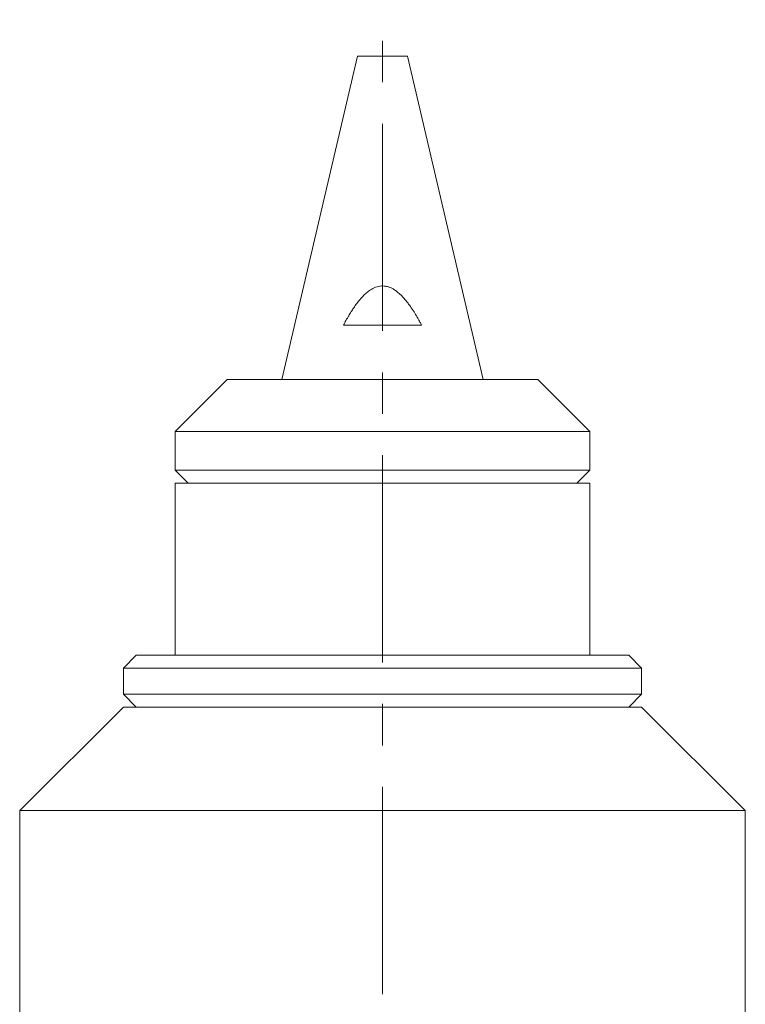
# Model space of a CAD drawing. Header units: inches. Extents: x 1.1 to 19.5, y 1.4 to 16.5.
# Tile 20 of 26: x 11 to 12.7, y 14.1 to 16.5. Entities that reach past the tile are written whole.
import ezdxf

# ---------------------------------------------------------------- set-up
doc = ezdxf.new("R2010")
doc.units = ezdxf.units.IN
doc.header["$MEASUREMENT"] = 0
doc.linetypes.add('CENTERX2', pattern=[0.8, 0.5, -0.1, 0.1, -0.1])
doc.layers.add('SLD-0', color=7, linetype='Continuous')

msp = doc.modelspace()

# ---------------------------------------------------------------- linework, layer by layer
at = {"color": 7, "linetype": 'Continuous', "lineweight": 15}
for p, q in [((11.7722, 16.3713), (11.59, 15.5913)), ((11.8325, 16.3713), (11.7722, 16.3713)), ((11.8928, 16.3713), (11.8325, 16.3713)), ((12.075, 15.5913), (11.8928, 16.3713)), ((11.9269, 15.7223), (11.7382, 15.7223)), ((11.4575, 15.5913), (11.3325, 15.4663)), ((11.4575, 15.5913), (12.2075, 15.5913)), ((12.3325, 15.4663), (12.2075, 15.5913)), ((11.3325, 15.4663), (11.3325, 15.3726)), ((11.3325, 15.4663), (12.3325, 15.4663)), ((12.3325, 15.3726), (12.3325, 15.4663)), ((11.3325, 15.3726), (11.3638, 15.3413)), ((11.3325, 15.3726), (12.3325, 15.3726)), ((12.3013, 15.3413), (12.3325, 15.3726)), ((11.3325, 15.3413), (11.3325, 14.9263)), ((11.3325, 15.3413), (12.3209, 15.3413)), ((12.3209, 15.3413), (12.3325, 15.3413)), ((12.3325, 14.9263), (12.3325, 15.3413)), ((11.2388, 14.9263), (11.2075, 14.895)), ((11.8325, 14.9263), (11.2388, 14.9263)), ((12.4263, 14.9263), (11.8325, 14.9263)), ((12.4575, 14.895), (12.4263, 14.9263)), ((11.2075, 14.895), (11.2075, 14.8325)), ((11.8325, 14.895), (11.2075, 14.895)), ((12.4575, 14.895), (11.8325, 14.895)), ((12.4575, 14.8325), (12.4575, 14.895)), ((11.2075, 14.8325), (11.2388, 14.8013)), ((11.8325, 14.8325), (11.2075, 14.8325)), ((12.4575, 14.8325), (11.8325, 14.8325)), ((12.4263, 14.8013), (12.4575, 14.8325)), ((11.2075, 14.8013), (10.9575, 14.5513)), ((11.2075, 14.8013), (12.4575, 14.8013)), ((12.7075, 14.5513), (12.4575, 14.8013)), ((10.9575, 14.5513), (10.9575, 12.5513)), ((10.9575, 14.5513), (12.7075, 14.5513)), ((12.7075, 12.5513), (12.7075, 14.5513))]:
    msp.add_line(p, q, dxfattribs=at)
msp.add_open_spline([(11.7382, 15.7223), (11.7392, 15.7242), (11.7423, 15.7301), (11.7466, 15.7378), (11.7508, 15.7451), (11.7543, 15.751), (11.7578, 15.7564), (11.7626, 15.7638), (11.7686, 15.7726), (11.7758, 15.7818), (11.7835, 15.7906), (11.7914, 15.7986), (11.8012, 15.8065), (11.8128, 15.8134), (11.8259, 15.8174), (11.837, 15.8172), (11.8469, 15.8151), (11.8538, 15.8123), (11.8612, 15.8081), (11.8673, 15.8038), (11.8759, 15.7965), (11.8828, 15.7893), (11.8893, 15.7817), (11.8942, 15.7755), (11.901, 15.766), (11.9083, 15.7549), (11.9147, 15.7444), (11.9197, 15.7355), (11.9234, 15.7289), (11.9259, 15.7242), (11.9269, 15.7223)], degree=3, knots=[0, 0, 0, 0, 0.023734, 0.071219, 0.094971, 0.114798, 0.144547, 0.164377, 0.209253, 0.259347, 0.289517, 0.335395, 0.379762, 0.424826, 0.479561, 0.525464, 0.5423, 0.588624, 0.604381, 0.633985, 0.669073, 0.724952, 0.741934, 0.775946, 0.809917, 0.867192, 0.919104, 0.942174, 0.976849, 1, 1, 1, 1], dxfattribs=at)
at = {"layer": 'SLD-0', "color": 7, "linetype": 'CENTERX2', "lineweight": 0}
msp.add_line((11.8325, 11.7086), (11.8325, 16.4595), dxfattribs=at)

doc.saveas('drawing.dxf')
